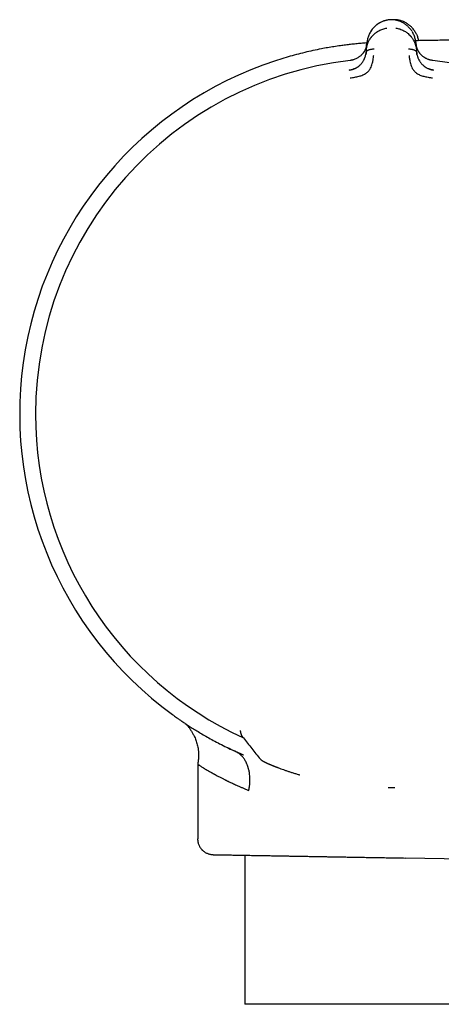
# Model space of a CAD drawing. Header units: millimetres. Extents: x 8 to 804, y 12 to 390.
# Tile 1 of 13: x 32 to 59, y 317 to 380. Entities that reach past the tile are written whole.
import ezdxf

# ---------------------------------------------------------------- set-up
doc = ezdxf.new("R2010")
doc.units = ezdxf.units.MM

msp = doc.modelspace()

# ---------------------------------------------------------------- linework, layer by layer
at = {"color": 7, "linetype": 'Continuous', "lineweight": 30}
for p, q in [((53.787, 378.351), (53.829, 378.827)), ((56.95, 378.827), (56.991, 378.351)), ((53.787, 378.351), (53.774, 378.198)), ((57.005, 378.198), (56.991, 378.351)), ((45.745, 334.826), (45.745, 334.885)), ((45.861, 334.505), (45.861, 334.505)), ((43.013, 332.73), (43.013, 327.968)), ((46.029, 326.915), (46.029, 317.391)), ((62.977, 326.619), (56.263, 326.736)), ((66.949, 317.391), (46.029, 317.391))]:
    msp.add_line(p, q, dxfattribs=at)
at = {"color": 7, "linetype": 'Continuous', "lineweight": 30, "flags": 128}
msp.add_lwpolyline([(55.606, 331.235), (55.606, 331.235), (55.607, 331.236)], dxfattribs=at)
at = {"color": 7, "linetype": 'Continuous', "lineweight": 30}
for centre, radius, start, end in [((55.389, 355.095), 23.753, 106.1413, 233.90748), ((55.389, 355.095), 22.741, 96.67492, 179.9968), ((55.389, 355.095), 22.741, 0, 83.32507), ((55.389, 355.095), 22.741, 179.9968, 245.41683), ((47.025, 332.914), 0.221, 359.28896, 0.71104)]:
    msp.add_arc(centre, radius, start, end, dxfattribs=at)
for points, knots in [([(55.231, 380.281), (55.195, 380.275), (55.122, 380.264), (55.017, 380.239), (54.915, 380.208), (54.818, 380.171), (54.725, 380.129), (54.631, 380.079), (54.536, 380.02), (54.443, 379.953), (54.356, 379.88), (54.277, 379.804), (54.198, 379.718), (54.123, 379.622), (54.053, 379.516), (53.992, 379.406), (53.941, 379.293), (53.898, 379.178), (53.866, 379.062), (53.841, 378.945), (53.832, 378.866), (53.828, 378.827)], [0, 0, 0, 0, 0.041981, 0.083532, 0.124858, 0.166114, 0.207413, 0.248824, 0.298705, 0.348787, 0.399007, 0.44925, 0.499369, 0.561767, 0.62419, 0.686696, 0.749297, 0.811979, 0.874701, 0.937401, 1, 1, 1, 1]), ([(55.213, 380.278), (55.191, 380.275), (55.136, 380.267), (55.05, 380.247), (54.956, 380.221), (54.866, 380.19), (54.778, 380.153), (54.689, 380.11), (54.598, 380.059), (54.508, 380), (54.423, 379.937), (54.344, 379.87), (54.266, 379.793), (54.189, 379.707), (54.116, 379.611), (54.051, 379.512), (54.005, 379.431), (53.983, 379.382), (53.977, 379.369)], [0, 0, 0, 0, 0.035746, 0.09024, 0.144487, 0.19867, 0.252925, 0.307344, 0.372925, 0.438831, 0.505013, 0.571366, 0.637737, 0.720442, 0.8029, 0.885415, 0.968051, 1, 1, 1, 1]), ([(55.546, 380.281), (55.512, 380.284), (55.442, 380.289), (55.336, 380.289), (55.265, 380.284), (55.229, 380.281)], [0, 0, 0, 0, 0.328279, 0.664253, 1, 1, 1, 1]), ([(55.547, 380.281), (55.535, 380.282), (55.508, 380.285), (55.464, 380.287), (55.415, 380.288), (55.363, 380.288), (55.314, 380.287), (55.27, 380.285), (55.243, 380.282), (55.231, 380.281)], [0, 0, 0, 0, 0.11249, 0.255313, 0.4164, 0.583584, 0.744674, 0.887503, 1, 1, 1, 1]), ([(55.746, 380.279), (55.71, 380.282), (55.64, 380.288), (55.553, 380.289), (55.503, 380.286), (55.488, 380.285)], [0, 0, 0, 0, 0.412085, 0.824503, 1, 1, 1, 1]), ([(56.717, 379.525), (56.698, 379.555), (56.658, 379.618), (56.587, 379.71), (56.511, 379.795), (56.433, 379.871), (56.355, 379.937), (56.272, 379.999), (56.183, 380.057), (56.094, 380.108), (56.006, 380.15), (55.921, 380.186), (55.832, 380.218), (55.739, 380.245), (55.644, 380.267), (55.578, 380.276), (55.545, 380.281)], [0, 0, 0, 0, 0.084739, 0.176532, 0.268571, 0.342373, 0.416118, 0.489667, 0.562939, 0.6359, 0.696485, 0.75693, 0.817332, 0.87784, 0.938648, 1, 1, 1, 1]), ([(55.738, 380.244), (55.739, 380.247), (55.74, 380.258), (55.742, 380.269), (55.743, 380.278), (55.744, 380.279), (55.744, 380.279)], [0, 0, 0, 0, 0.137455, 0.441767, 0.745849, 1, 1, 1, 1]), ([(56.991, 379.357), (56.985, 379.37), (56.964, 379.419), (56.918, 379.501), (56.854, 379.601), (56.782, 379.697), (56.706, 379.784), (56.628, 379.861), (56.549, 379.929), (56.465, 379.993), (56.375, 380.052), (56.285, 380.104), (56.196, 380.148), (56.109, 380.185), (56.018, 380.217), (55.925, 380.244), (55.833, 380.265), (55.772, 380.275), (55.744, 380.279)], [0, 0, 0, 0, 0.0316224, 0.113414, 0.195085, 0.2766999, 0.3585592, 0.4242524, 0.4899261, 0.555432, 0.6206643, 0.6855752, 0.739437, 0.7931374, 0.8467666, 0.9004591, 0.9543966, 1, 1, 1, 1]), ([(53.787, 378.351), (53.787, 378.351), (53.787, 378.351), (53.787, 378.354), (53.788, 378.364), (53.79, 378.385), (53.794, 378.419), (53.801, 378.462), (53.809, 378.511), (53.82, 378.564), (53.831, 378.609), (53.841, 378.644), (53.848, 378.667), (53.855, 378.691), (53.863, 378.716), (53.872, 378.741), (53.882, 378.768), (53.901, 378.818), (53.932, 378.888), (53.977, 378.975), (54.019, 379.046), (54.056, 379.102), (54.08, 379.135), (54.096, 379.157), (54.104, 379.167), (54.112, 379.177), (54.12, 379.187), (54.128, 379.197), (54.158, 379.235), (54.214, 379.298), (54.302, 379.382), (54.393, 379.458), (54.489, 379.525), (54.595, 379.588), (54.712, 379.646), (54.842, 379.695), (54.971, 379.732), (55.059, 379.747), (55.101, 379.754)], [0, 0, 0, 0, 0.000168, 0.001366, 0.004585, 0.016602, 0.036108, 0.063195, 0.088438, 0.118038, 0.152065, 0.164532, 0.177513, 0.191011, 0.205027, 0.219565, 0.234628, 0.250218, 0.305811, 0.357356, 0.404738, 0.433682, 0.460748, 0.467525, 0.474171, 0.480686, 0.487071, 0.493324, 0.499446, 0.559752, 0.617506, 0.67268, 0.725262, 0.775261, 0.835907, 0.893476, 0.948104, 1, 1, 1, 1]), ([(55.677, 379.754), (55.719, 379.747), (55.806, 379.732), (55.935, 379.695), (56.064, 379.647), (56.179, 379.59), (56.282, 379.529), (56.373, 379.467), (56.469, 379.389), (56.536, 379.326), (56.578, 379.281), (56.591, 379.266), (56.605, 379.252), (56.618, 379.237), (56.63, 379.222), (56.655, 379.193), (56.691, 379.146), (56.738, 379.08), (56.779, 379.014), (56.814, 378.951), (56.835, 378.909), (56.849, 378.88), (56.855, 378.866), (56.862, 378.852), (56.868, 378.838), (56.874, 378.824), (56.88, 378.809), (56.895, 378.772), (56.916, 378.714), (56.939, 378.639), (56.956, 378.572), (56.968, 378.515), (56.978, 378.463), (56.984, 378.419), (56.988, 378.384), (56.99, 378.364), (56.991, 378.354), (56.991, 378.352), (56.991, 378.351), (56.991, 378.351), (56.991, 378.351)], [0, 0, 0, 0, 0.0513728, 0.105665, 0.1631019, 0.2238272, 0.2713704, 0.320803, 0.3721244, 0.4427321, 0.4522221, 0.4617675, 0.4713682, 0.4810241, 0.490735, 0.5005009, 0.5376978, 0.5792649, 0.6251369, 0.6577308, 0.692132, 0.7001, 0.708157, 0.7163024, 0.7245359, 0.732857, 0.7412653, 0.7497602, 0.7975897, 0.8401299, 0.8774733, 0.9097114, 0.9369304, 0.9640117, 0.9834946, 0.9954714, 0.9986645, 0.9995643, 0.9998401, 1, 1, 1, 1]), ([(56.95, 378.827), (56.946, 378.866), (56.937, 378.945), (56.912, 379.062), (56.88, 379.178), (56.838, 379.293), (56.786, 379.405), (56.746, 379.482), (56.72, 379.521), (56.718, 379.523)], [0, 0, 0, 0, 0.164451, 0.329168, 0.493941, 0.658607, 0.823059, 0.987258, 1, 1, 1, 1]), ([(56.992, 379.355), (57.004, 379.33), (57.032, 379.268), (57.068, 379.166), (57.099, 379.055), (57.112, 378.982), (57.118, 378.949)], [0, 0, 0, 0, 0.186344, 0.47136, 0.75656, 1, 1, 1, 1]), ([(53.827, 378.805), (53.822, 378.805), (53.699, 378.796), (53.462, 378.776), (53.118, 378.744), (52.783, 378.709), (52.456, 378.67), (52.102, 378.623), (51.722, 378.567), (51.315, 378.5), (50.868, 378.418), (50.378, 378.318), (49.846, 378.195), (49.315, 378.061), (48.962, 377.962), (48.785, 377.912)], [0, 0, 0, 0, 0.00304, 0.071973, 0.139127, 0.204716, 0.26896, 0.332081, 0.413404, 0.493646, 0.573237, 0.679446, 0.78581, 0.892676, 1, 1, 1, 1]), ([(53.824, 378.778), (53.824, 378.778), (53.824, 378.776), (53.823, 378.768), (53.822, 378.752), (53.818, 378.725), (53.813, 378.692), (53.806, 378.654), (53.797, 378.613), (53.788, 378.578), (53.78, 378.55), (53.774, 378.532), (53.768, 378.514), (53.762, 378.495), (53.755, 378.475), (53.747, 378.455), (53.728, 378.406), (53.694, 378.332), (53.652, 378.259), (53.623, 378.213), (53.607, 378.19), (53.592, 378.169), (53.577, 378.148), (53.561, 378.128), (53.527, 378.087), (53.471, 378.026), (53.396, 377.959), (53.328, 377.907), (53.269, 377.868), (53.197, 377.825), (53.108, 377.78), (53.012, 377.742), (52.921, 377.714), (52.836, 377.693), (52.777, 377.684), (52.746, 377.68)], [0, 0, 0, 0, 0.000491, 0.004709, 0.016801, 0.036349, 0.063449, 0.08868, 0.118244, 0.1522, 0.164633, 0.177573, 0.191021, 0.204979, 0.21945, 0.234434, 0.249933, 0.328151, 0.400024, 0.417785, 0.435101, 0.45197, 0.468393, 0.484369, 0.499899, 0.569641, 0.634729, 0.675595, 0.714547, 0.751696, 0.809478, 0.868786, 0.909647, 0.953487, 1, 1, 1, 1]), ([(53.825, 378.78), (53.824, 378.768), (53.821, 378.741), (53.816, 378.703), (53.81, 378.667), (53.804, 378.638), (53.799, 378.613), (53.793, 378.589), (53.783, 378.55), (53.766, 378.496), (53.74, 378.426), (53.707, 378.353), (53.667, 378.28), (53.63, 378.219), (53.603, 378.183), (53.593, 378.17)], [0, 0, 0, 0, 0.056623, 0.125933, 0.182196, 0.225392, 0.263557, 0.302391, 0.341889, 0.452069, 0.562265, 0.687439, 0.81228, 0.932258, 1, 1, 1, 1]), ([(61.068, 378.999), (60.892, 378.997), (60.54, 378.994), (60.015, 378.989), (59.496, 378.984), (58.984, 378.979), (58.484, 378.972), (57.999, 378.965), (57.527, 378.957), (57.174, 378.95), (56.978, 378.946), (56.936, 378.945)], [0, 0, 0, 0, 0.127969, 0.255215, 0.381108, 0.505118, 0.626804, 0.743713, 0.857782, 0.96882, 1, 1, 1, 1]), ([(57.232, 378.11), (57.22, 378.124), (57.193, 378.157), (57.155, 378.211), (57.117, 378.27), (57.084, 378.329), (57.06, 378.378), (57.042, 378.419), (57.029, 378.451), (57.017, 378.483), (57.005, 378.519), (56.993, 378.56), (56.98, 378.609), (56.969, 378.665), (56.959, 378.722), (56.955, 378.761), (56.954, 378.779)], [0, 0, 0, 0, 0.066854, 0.159745, 0.251218, 0.341311, 0.42919, 0.477253, 0.524489, 0.570897, 0.621345, 0.682454, 0.752856, 0.833487, 0.924235, 1, 1, 1, 1]), ([(58.032, 377.68), (58.001, 377.684), (57.941, 377.693), (57.854, 377.714), (57.773, 377.74), (57.698, 377.769), (57.63, 377.8), (57.573, 377.83), (57.523, 377.86), (57.477, 377.889), (57.428, 377.924), (57.381, 377.961), (57.338, 377.999), (57.299, 378.036), (57.264, 378.072), (57.23, 378.111), (57.197, 378.154), (57.162, 378.203), (57.128, 378.255), (57.096, 378.311), (57.066, 378.371), (57.043, 378.424), (57.025, 378.47), (57.011, 378.511), (57, 378.545), (56.993, 378.571), (56.988, 378.587), (56.984, 378.603), (56.98, 378.62), (56.976, 378.637), (56.972, 378.655), (56.969, 378.673), (56.964, 378.698), (56.96, 378.726), (56.957, 378.753), (56.955, 378.768), (56.954, 378.776), (56.954, 378.777), (56.954, 378.778), (56.954, 378.778), (56.954, 378.778), (56.954, 378.778), (56.954, 378.778)], [0, 0, 0, 0, 0.046698, 0.091618, 0.134505, 0.175194, 0.213614, 0.249779, 0.276951, 0.307118, 0.340349, 0.376695, 0.409342, 0.4408, 0.471044, 0.500021, 0.535936, 0.574169, 0.614719, 0.657569, 0.702695, 0.750057, 0.775296, 0.805099, 0.8394, 0.850353, 0.861686, 0.873397, 0.885483, 0.89794, 0.910765, 0.923954, 0.937503, 0.96472, 0.984149, 0.995887, 0.998893, 0.999683, 0.9999, 0.999964, 0.999986, 1, 1, 1, 1]), ([(52.692, 377.068), (52.736, 377.075), (52.822, 377.088), (52.92, 377.118), (52.989, 377.144), (53.032, 377.162), (53.073, 377.181), (53.111, 377.2), (53.173, 377.233), (53.254, 377.285), (53.339, 377.35), (53.403, 377.409), (53.453, 377.46), (53.506, 377.523), (53.562, 377.599), (53.602, 377.666), (53.626, 377.71), (53.636, 377.73), (53.646, 377.75), (53.656, 377.77), (53.665, 377.79), (53.674, 377.811), (53.683, 377.832), (53.694, 377.86), (53.709, 377.9), (53.727, 377.957), (53.745, 378.026), (53.763, 378.108), (53.77, 378.167), (53.774, 378.198)], [0, 0, 0, 0, 0.069025, 0.134226, 0.159046, 0.183078, 0.206287, 0.22865, 0.250149, 0.316401, 0.379891, 0.420809, 0.460701, 0.499516, 0.563083, 0.631484, 0.645503, 0.659713, 0.674115, 0.688707, 0.70349, 0.718464, 0.733629, 0.748983, 0.780106, 0.820964, 0.871406, 0.931199, 1, 1, 1, 1]), ([(53.775, 378.207), (53.774, 378.196), (53.772, 378.171), (53.767, 378.135), (53.762, 378.105), (53.758, 378.081), (53.755, 378.067), (53.753, 378.059), (53.753, 378.056)], [0, 0, 0, 0, 0.250247, 0.512004, 0.72723, 0.858312, 0.963744, 1, 1, 1, 1]), ([(53.775, 378.207), (53.776, 378.213), (53.779, 378.228), (53.789, 378.25), (53.806, 378.273), (53.83, 378.297), (53.862, 378.322), (53.904, 378.345), (53.959, 378.369), (54.03, 378.391), (54.115, 378.408), (54.203, 378.419), (54.263, 378.419), (54.293, 378.419)], [0, 0, 0, 0, 0.037779, 0.094217, 0.150947, 0.208735, 0.288218, 0.370962, 0.456916, 0.590727, 0.728092, 0.8657, 1, 1, 1, 1]), ([(56.486, 378.419), (56.515, 378.419), (56.575, 378.419), (56.663, 378.408), (56.748, 378.391), (56.819, 378.369), (56.874, 378.345), (56.916, 378.322), (56.949, 378.297), (56.973, 378.273), (56.989, 378.25), (56.999, 378.228), (57.002, 378.213), (57.003, 378.207)], [0, 0, 0, 0, 0.134316, 0.271941, 0.409322, 0.54315, 0.629114, 0.711868, 0.79136, 0.849156, 0.905893, 0.962338, 1, 1, 1, 1]), ([(57.022, 378.07), (57.022, 378.073), (57.018, 378.09), (57.013, 378.121), (57.007, 378.165), (57.005, 378.193), (57.004, 378.208)], [0, 0, 0, 0, 0.052503, 0.334039, 0.671058, 1, 1, 1, 1]), ([(57.005, 378.198), (57.008, 378.169), (57.015, 378.114), (57.031, 378.036), (57.045, 377.981), (57.055, 377.948), (57.06, 377.931), (57.065, 377.916), (57.07, 377.901), (57.074, 377.888), (57.079, 377.875), (57.083, 377.864), (57.098, 377.825), (57.125, 377.761), (57.172, 377.672), (57.224, 377.589), (57.281, 377.511), (57.349, 377.434), (57.411, 377.375), (57.46, 377.335), (57.491, 377.31), (57.524, 377.287), (57.558, 377.264), (57.593, 377.241), (57.648, 377.209), (57.727, 377.169), (57.836, 377.125), (57.955, 377.089), (58.04, 377.075), (58.083, 377.068)], [0, 0, 0, 0, 0.0645915, 0.1213488, 0.1699839, 0.1827339, 0.1947565, 0.2060484, 0.2166062, 0.2264275, 0.2355097, 0.2438509, 0.2514493, 0.3197899, 0.3841926, 0.4446758, 0.5013236, 0.5600198, 0.6210881, 0.6420032, 0.6632129, 0.6847267, 0.7065509, 0.7286894, 0.7511427, 0.806569, 0.8672081, 0.9325238, 1, 1, 1, 1]), ([(52.942, 377.721), (52.933, 377.718), (52.895, 377.707), (52.83, 377.694), (52.773, 377.686), (52.746, 377.683)], [0, 0, 0, 0, 0.1497153, 0.5833507, 1, 1, 1, 1]), ([(52.752, 376.572), (52.851, 376.585), (53.042, 376.611), (53.315, 376.67), (53.565, 376.746), (53.777, 376.865), (53.942, 377.013), (54.057, 377.175), (54.123, 377.335), (54.183, 377.515), (54.222, 377.697), (54.242, 377.851), (54.25, 377.937), (54.255, 377.979), (54.256, 377.992), (54.257, 377.997), (54.257, 377.998)], [0, 0, 0, 0, 0.117772, 0.228252, 0.33124, 0.427014, 0.515099, 0.595624, 0.669421, 0.735797, 0.846044, 0.926768, 0.978141, 0.992758, 0.997301, 1, 1, 1, 1]), ([(56.521, 377.998), (56.522, 377.994), (56.524, 377.974), (56.528, 377.93), (56.535, 377.861), (56.547, 377.764), (56.569, 377.635), (56.604, 377.489), (56.656, 377.332), (56.723, 377.173), (56.838, 377.011), (57.003, 376.864), (57.215, 376.745), (57.465, 376.669), (57.737, 376.611), (57.928, 376.585), (58.026, 376.572)], [0, 0, 0, 0, 0.007539, 0.032602, 0.07418, 0.124929, 0.188679, 0.265565, 0.331914, 0.405634, 0.486045, 0.573984, 0.669568, 0.772326, 0.882537, 1, 1, 1, 1]), ([(58.033, 377.683), (58.006, 377.686), (57.953, 377.693), (57.887, 377.707), (57.848, 377.718), (57.835, 377.721)], [0, 0, 0, 0, 0.392325, 0.807654, 1, 1, 1, 1]), ([(49.068, 376.937), (49.067, 376.939), (49.064, 376.949), (49.062, 376.958), (49.061, 376.96), (49.061, 376.961)], [0, 0, 0, 0, 0.120773, 0.569685, 1, 1, 1, 1]), ([(53.031, 377.16), (53.023, 377.156), (53.007, 377.15), (52.981, 377.136), (52.952, 377.122), (52.916, 377.106), (52.87, 377.091), (52.814, 377.077), (52.754, 377.067), (52.712, 377.063), (52.692, 377.061)], [0, 0, 0, 0, 0.1123834, 0.2194761, 0.322832, 0.4298182, 0.5506616, 0.6901528, 0.850214, 1, 1, 1, 1]), ([(52.693, 377.056), (52.693, 377.057), (52.692, 377.066), (52.692, 377.067), (52.692, 377.068)], [0, 0, 0, 0, 0.057212, 1, 1, 1, 1]), ([(58.087, 377.068), (58.062, 377.071), (58.014, 377.078), (57.948, 377.092), (57.892, 377.107), (57.845, 377.122), (57.807, 377.135), (57.779, 377.146), (57.761, 377.154), (57.751, 377.158), (57.748, 377.159), (57.747, 377.16)], [0, 0, 0, 0, 0.206993, 0.390581, 0.550048, 0.685239, 0.796459, 0.884513, 0.951064, 0.977377, 1, 1, 1, 1]), ([(41.396, 335.901), (41.4, 335.899), (41.406, 335.894), (41.454, 335.859), (41.532, 335.803), (41.641, 335.725), (41.781, 335.627), (41.954, 335.507), (42.159, 335.369), (42.395, 335.213), (42.661, 335.042), (42.954, 334.859), (43.276, 334.665), (43.626, 334.463), (44.004, 334.252), (44.414, 334.034), (44.857, 333.809), (45.176, 333.657), (45.337, 333.581)], [0, 0, 0, 0, 0.063116, 0.125718, 0.187922, 0.249897, 0.311816, 0.37385, 0.436168, 0.498935, 0.560941, 0.622828, 0.684729, 0.746773, 0.808028, 0.870592, 0.934557, 1, 1, 1, 1]), ([(42.242, 335.315), (42.251, 335.305), (42.278, 335.277), (42.324, 335.227), (42.378, 335.165), (42.431, 335.099), (42.483, 335.031), (42.532, 334.962), (42.602, 334.86), (42.686, 334.722), (42.772, 334.558), (42.841, 334.405), (42.898, 334.264), (42.946, 334.12), (42.988, 333.975), (43.022, 333.826), (43.044, 333.692), (43.058, 333.573), (43.066, 333.474), (43.069, 333.396), (43.07, 333.34), (43.07, 333.302), (43.069, 333.267), (43.068, 333.231), (43.067, 333.191), (43.064, 333.143), (43.06, 333.09), (43.055, 333.036), (43.049, 332.986), (43.044, 332.946), (43.04, 332.915), (43.037, 332.888), (43.032, 332.855), (43.026, 332.814), (43.019, 332.771), (43.015, 332.742), (43.013, 332.73)], [0, 0, 0, 0, 0.014749, 0.0427544, 0.0730049, 0.10334, 0.1336439, 0.163915, 0.1942229, 0.2656177, 0.3370462, 0.3911473, 0.4452136, 0.4992767, 0.5532566, 0.6072129, 0.6620489, 0.6982171, 0.7348887, 0.7678853, 0.7820126, 0.7952501, 0.8076144, 0.8195591, 0.8338082, 0.8507806, 0.8704096, 0.8906201, 0.9085563, 0.9242609, 0.933359, 0.9422333, 0.953927, 0.9687744, 0.9867635, 1, 1, 1, 1]), ([(45.745, 334.825), (45.746, 334.81), (45.747, 334.782), (45.752, 334.746), (45.757, 334.721), (45.762, 334.702), (45.766, 334.688), (45.771, 334.671), (45.778, 334.649), (45.785, 334.633), (45.789, 334.625)], [0, 0, 0, 0, 0.183086, 0.328466, 0.435409, 0.50469, 0.574855, 0.680724, 0.822496, 1, 1, 1, 1]), ([(45.789, 334.625), (45.793, 334.614), (45.8, 334.6), (45.806, 334.589), (45.807, 334.587)], [0, 0, 0, 0, 0.782959, 1, 1, 1, 1]), ([(45.808, 334.585), (45.812, 334.577), (45.822, 334.559), (45.839, 334.533), (45.853, 334.515), (45.86, 334.505)], [0, 0, 0, 0, 0.229573, 0.604656, 1, 1, 1, 1]), ([(45.861, 334.505), (46.041, 334.276), (46.4, 333.818), (46.759, 333.36), (46.939, 333.132)], [0, 0, 0, 0, 0.5002644, 1, 1, 1, 1]), ([(45.336, 333.581), (45.197, 333.647), (45.044, 333.718), (44.904, 333.788), (44.891, 333.795)], [0, 0, 0, 0, 0.911274, 1, 1, 1, 1]), ([(45.187, 333.651), (45.187, 333.651), (45.19, 333.649), (45.193, 333.648), (45.192, 333.649), (45.192, 333.649)], [0, 0, 0, 0, 0.13241, 0.856844, 1, 1, 1, 1]), ([(46.273, 331.052), (46.274, 331.057), (46.279, 331.069), (46.284, 331.094), (46.291, 331.13), (46.299, 331.173), (46.307, 331.219), (46.315, 331.269), (46.324, 331.333), (46.331, 331.384), (46.334, 331.419), (46.335, 331.43), (46.337, 331.441), (46.338, 331.452), (46.339, 331.463), (46.34, 331.474), (46.345, 331.539), (46.352, 331.657), (46.352, 331.825), (46.342, 331.988), (46.324, 332.133), (46.302, 332.258), (46.279, 332.365), (46.258, 332.445), (46.242, 332.501), (46.232, 332.533), (46.222, 332.564), (46.211, 332.595), (46.201, 332.625), (46.19, 332.655), (46.168, 332.712), (46.132, 332.796), (46.08, 332.902), (46.024, 333.001), (45.963, 333.093), (45.899, 333.177), (45.828, 333.258), (45.748, 333.335), (45.657, 333.407), (45.557, 333.471), (45.45, 333.528), (45.375, 333.563), (45.337, 333.581)], [0, 0, 0, 0, 0.004242, 0.011738, 0.022535, 0.036673, 0.049449, 0.06417, 0.080898, 0.10619, 0.109267, 0.112392, 0.115567, 0.118792, 0.122068, 0.125394, 0.128772, 0.179906, 0.230999, 0.281844, 0.332072, 0.368909, 0.404957, 0.440033, 0.451597, 0.463025, 0.474313, 0.485455, 0.496447, 0.507284, 0.517962, 0.560658, 0.602995, 0.644744, 0.68571, 0.725735, 0.764712, 0.809801, 0.855857, 0.902774, 0.950672, 1, 1, 1, 1]), ([(45.94, 333.312), (45.911, 333.325), (45.819, 333.363), (45.672, 333.428), (45.503, 333.504), (45.397, 333.553), (45.348, 333.576)], [0, 0, 0, 0, 0.139502, 0.447007, 0.740121, 1, 1, 1, 1]), ([(45.941, 333.308), (45.939, 333.309), (45.935, 333.311), (45.92, 333.317), (45.882, 333.333), (45.823, 333.359), (45.747, 333.392), (45.662, 333.43), (45.563, 333.475), (45.468, 333.519), (45.409, 333.547), (45.388, 333.557)], [0, 0, 0, 0, 0.016139, 0.04882, 0.090035, 0.227778, 0.362822, 0.501503, 0.69205, 0.887021, 1, 1, 1, 1]), ([(43.013, 332.73), (43.013, 332.73), (43.011, 332.731), (43.018, 332.726), (43.036, 332.714), (43.068, 332.691), (43.114, 332.661), (43.175, 332.621), (43.25, 332.573), (43.338, 332.518), (43.439, 332.456), (43.557, 332.386), (43.69, 332.309), (43.801, 332.245), (43.879, 332.201), (43.918, 332.179), (43.958, 332.157), (44, 332.134), (44.043, 332.11), (44.087, 332.086), (44.16, 332.046), (44.266, 331.989), (44.41, 331.913), (44.567, 331.833), (44.69, 331.771), (44.775, 331.729), (44.815, 331.709), (44.851, 331.691), (44.883, 331.676), (44.91, 331.662), (44.937, 331.649), (44.988, 331.624), (45.065, 331.587), (45.174, 331.535), (45.294, 331.479), (45.426, 331.418), (45.569, 331.353), (45.725, 331.284), (45.894, 331.211), (46.077, 331.133), (46.207, 331.08), (46.273, 331.052)], [0, 0, 0, 0, 0.000389, 0.041779, 0.084017, 0.127123, 0.171114, 0.216007, 0.261815, 0.305859, 0.350743, 0.396476, 0.443068, 0.490531, 0.501849, 0.513303, 0.524895, 0.536625, 0.548492, 0.560497, 0.572639, 0.60674, 0.641885, 0.678075, 0.715312, 0.723816, 0.732372, 0.740982, 0.746727, 0.752214, 0.75787, 0.763696, 0.783359, 0.804738, 0.827834, 0.852645, 0.879172, 0.906896, 0.936275, 0.96731, 1, 1, 1, 1]), ([(46.939, 333.132), (46.94, 333.131), (46.94, 333.13), (46.943, 333.128), (46.943, 333.127)], [0, 0, 0, 0, 0.747226, 1, 1, 1, 1]), ([(46.943, 333.128), (46.955, 333.113), (46.979, 333.085), (47.015, 333.049), (47.047, 333.021), (47.074, 332.999), (47.094, 332.984), (47.11, 332.974), (47.117, 332.969), (47.122, 332.966), (47.127, 332.962), (47.132, 332.959), (47.14, 332.954), (47.151, 332.947), (47.167, 332.937), (47.186, 332.926), (47.205, 332.915), (47.222, 332.907), (47.236, 332.899), (47.252, 332.89), (47.267, 332.882), (47.283, 332.875), (47.296, 332.868), (47.309, 332.861), (47.323, 332.855), (47.338, 332.848), (47.356, 332.839), (47.376, 332.829), (47.399, 332.819), (47.419, 332.809), (47.438, 332.801), (47.456, 332.793), (47.475, 332.784), (47.497, 332.774), (47.522, 332.763), (47.549, 332.751), (47.578, 332.739), (47.609, 332.725), (47.642, 332.711), (47.674, 332.698), (47.704, 332.685), (47.731, 332.674), (47.754, 332.664), (47.77, 332.657), (47.781, 332.653), (47.789, 332.65), (47.798, 332.646), (47.809, 332.642), (47.825, 332.635), (47.844, 332.627), (47.867, 332.618), (47.895, 332.607), (47.928, 332.594), (47.965, 332.579), (48.008, 332.562), (48.056, 332.543), (48.11, 332.523), (48.149, 332.508), (48.169, 332.5)], [0, 0, 0, 0, 0.020681, 0.038697, 0.0540247, 0.0666705, 0.0766706, 0.0841055, 0.0898383, 0.0952694, 0.1012434, 0.1077607, 0.1148213, 0.1302718, 0.1470707, 0.1759916, 0.2033888, 0.2225577, 0.2422853, 0.2625831, 0.2832509, 0.302287, 0.3191832, 0.3341548, 0.3498957, 0.367223, 0.3861368, 0.4115721, 0.4354055, 0.4576137, 0.4741725, 0.4912073, 0.5099854, 0.530509, 0.5527809, 0.5768041, 0.6010624, 0.626885, 0.6542, 0.679882, 0.7022899, 0.7224715, 0.738957, 0.7517405, 0.7575382, 0.762048, 0.767365, 0.7758597, 0.7863441, 0.7994626, 0.8152193, 0.8336196, 0.8546701, 0.8783786, 0.9047542, 0.9338078, 0.9655516, 1, 1, 1, 1]), ([(48.169, 332.5), (48.221, 332.481), (48.324, 332.442), (48.492, 332.381), (48.67, 332.319), (48.858, 332.256), (49.056, 332.192), (49.265, 332.127), (49.423, 332.08), (49.514, 332.054), (49.529, 332.049)], [0, 0, 0, 0, 0.13687, 0.274248, 0.412391, 0.551355, 0.690955, 0.830987, 0.971258, 1, 1, 1, 1]), ([(55.193, 331.235), (55.234, 331.235), (55.372, 331.233), (55.509, 331.234), (55.606, 331.235)], [0, 0, 0, 0, 0.299375, 1, 1, 1, 1]), ([(43.005, 327.968), (43.006, 327.932), (43.008, 327.862), (43.024, 327.761), (43.049, 327.667), (43.08, 327.581), (43.115, 327.504), (43.153, 327.437), (43.191, 327.38), (43.228, 327.331), (43.265, 327.287), (43.303, 327.247), (43.344, 327.208), (43.396, 327.165), (43.458, 327.119), (43.534, 327.074), (43.611, 327.036), (43.69, 327.005), (43.767, 326.982), (43.828, 326.968), (43.868, 326.962), (43.892, 326.958), (43.921, 326.955), (43.959, 326.952), (43.989, 326.951), (44.005, 326.95)], [0, 0, 0, 0, 0.067559, 0.132566, 0.194308, 0.252163, 0.30562, 0.354277, 0.397836, 0.436089, 0.470773, 0.505939, 0.541684, 0.577951, 0.633184, 0.689225, 0.744497, 0.796087, 0.849396, 0.898393, 0.913107, 0.927502, 0.944357, 0.968598, 1, 1, 1, 1]), ([(44.005, 326.95), (44.006, 326.95), (44.009, 326.95), (44.028, 326.95), (44.059, 326.949), (44.102, 326.949), (44.158, 326.948), (44.226, 326.946), (44.303, 326.945), (44.388, 326.944), (44.48, 326.942), (44.582, 326.94), (44.694, 326.938), (44.815, 326.936), (44.95, 326.934), (45.098, 326.931), (45.262, 326.928), (45.435, 326.925), (45.619, 326.922), (45.813, 326.919), (46.018, 326.915), (46.227, 326.911), (46.439, 326.908), (46.653, 326.904), (46.874, 326.9), (47.103, 326.896), (47.339, 326.892), (47.59, 326.888), (47.856, 326.883), (48.139, 326.878), (48.43, 326.873), (48.731, 326.868), (49.04, 326.862), (49.357, 326.857), (49.671, 326.851), (49.981, 326.846), (50.287, 326.841), (50.598, 326.835), (50.914, 326.83), (51.235, 326.824), (51.571, 326.818), (51.921, 326.812), (52.284, 326.806), (52.651, 326.799), (53.021, 326.793), (53.394, 326.786), (53.753, 326.78), (53.989, 326.776), (54.098, 326.774)], [0, 0, 0, 0, 0.022356, 0.044734, 0.067158, 0.08965, 0.112233, 0.134929, 0.157511, 0.178135, 0.198756, 0.21939, 0.240054, 0.260763, 0.281534, 0.304201, 0.326795, 0.349338, 0.371849, 0.394351, 0.416864, 0.439576, 0.460355, 0.481045, 0.501663, 0.522226, 0.542752, 0.563259, 0.58565, 0.608061, 0.630515, 0.653034, 0.675641, 0.698358, 0.720973, 0.741627, 0.762274, 0.782929, 0.803608, 0.824328, 0.845105, 0.867796, 0.890408, 0.912962, 0.935478, 0.957977, 0.980481, 1, 1, 1, 1]), ([(54.098, 326.774), (54.151, 326.773), (54.336, 326.77), (54.655, 326.764), (55.054, 326.758), (55.456, 326.751), (55.858, 326.744), (56.128, 326.739), (56.262, 326.737)], [0, 0, 0, 0, 0.075497, 0.260302, 0.445144, 0.630031, 0.814976, 1, 1, 1, 1])]:
    msp.add_open_spline(points, degree=3, knots=knots, dxfattribs=at)

doc.saveas('drawing.dxf')
